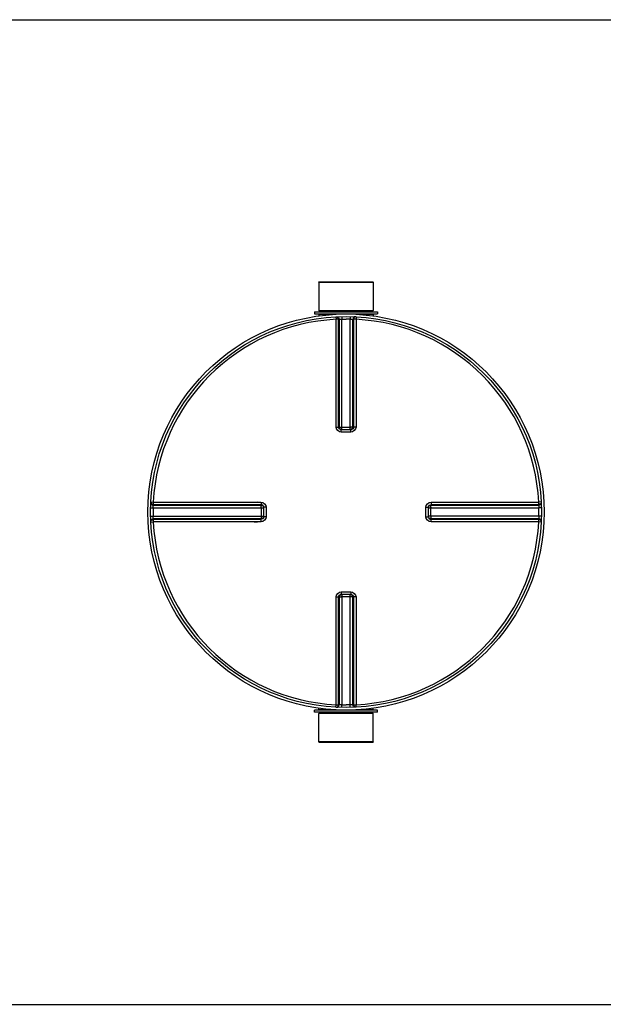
# Model space of a CAD drawing. Header units: millimetres. Extents: x 0 to 297, y 0 to 210.
# Tile 108 of 256: x 158 to 166, y 85 to 99. Entities that reach past the tile are written whole.
import ezdxf

# ---------------------------------------------------------------- set-up
doc = ezdxf.new("R2010")
doc.units = ezdxf.units.MM
doc.header["$LTSCALE"] = 16.335
doc.layers.get('0').update_dxf_attribs({"linetype": 'CONTINUOUS'})
doc.layers.add('01_GLOBAL', color=7, linetype='CONTINUOUS')
doc.layers.add('AXES_REF', color=7, linetype='CONTINUOUS')

msp = doc.modelspace()

# ---------------------------------------------------------------- linework, layer by layer
at = {"color": 7, "linetype": 'Continuous'}
for p, q in [((144.636, 98.833), (173.406, 98.833)), ((161.956, 95.26), (162.694, 95.26)), ((161.956, 95.26), (161.957, 94.875)), ((162.694, 95.26), (162.692, 94.875)), ((161.957, 94.875), (162.692, 94.875)), ((161.957, 94.875), (161.975, 94.857)), ((162.692, 94.875), (162.675, 94.857)), ((161.894, 94.857), (162.755, 94.857)), ((161.894, 94.857), (161.894, 94.829)), ((161.894, 94.829), (162.755, 94.829)), ((161.957, 94.826), (161.957, 94.804)), ((162.692, 94.826), (162.692, 94.804)), ((162.755, 94.857), (162.755, 94.829)), ((162.259, 93.256), (162.256, 93.256)), ((162.259, 93.256), (162.39, 93.256)), ((162.393, 93.256), (162.39, 93.256)), ((161.203, 92.203), (161.203, 92.203)), ((161.203, 92.203), (161.204, 92.2)), ((161.204, 92.2), (161.204, 92.069)), ((163.446, 92.2), (163.446, 92.203)), ((163.446, 92.069), (163.446, 92.2)), ((161.204, 92.069), (161.203, 92.066)), ((161.203, 92.066), (161.203, 92.066)), ((163.446, 92.066), (163.446, 92.069)), ((162.256, 91.013), (162.259, 91.013)), ((162.39, 91.013), (162.259, 91.013)), ((162.39, 91.013), (162.393, 91.013)), ((162.755, 89.439), (161.894, 89.439)), ((161.894, 89.411), (161.894, 89.439)), ((162.755, 89.411), (161.894, 89.411)), ((161.956, 89.009), (161.957, 89.394)), ((161.957, 89.443), (161.957, 89.465)), ((161.957, 89.394), (161.975, 89.411)), ((162.692, 89.394), (161.957, 89.394)), ((162.692, 89.394), (162.675, 89.411)), ((162.692, 89.443), (162.692, 89.465)), ((162.694, 89.009), (162.692, 89.394)), ((162.755, 89.411), (162.755, 89.439)), ((162.694, 89.009), (161.956, 89.009)), ((152.863, 85.435), (173.406, 85.435))]:
    msp.add_line(p, q, dxfattribs=at)
at = {"color": 9, "linetype": 'Continuous'}
for p, q in [((161.957, 94.826), (162.19, 94.826)), ((162.187, 94.791), (162.189, 94.757)), ((162.189, 93.291), (162.189, 94.757)), ((162.224, 93.291), (162.224, 94.756)), ((162.233, 94.757), (162.233, 93.29)), ((162.267, 94.794), (162.268, 94.76)), ((162.268, 93.256), (162.268, 94.76)), ((162.382, 94.794), (162.381, 94.76)), ((162.381, 93.256), (162.381, 94.76)), ((162.416, 93.29), (162.416, 94.757)), ((162.426, 94.756), (162.426, 93.291)), ((162.46, 94.826), (162.692, 94.826)), ((162.463, 94.791), (162.461, 94.757)), ((162.461, 94.757), (162.461, 93.291)), ((162.224, 93.291), (162.233, 93.29)), ((162.259, 93.221), (162.259, 93.256)), ((162.268, 93.289), (162.381, 93.289)), ((162.39, 93.221), (162.39, 93.256)), ((162.416, 93.29), (162.426, 93.291)), ((162.325, 93.221), (162.259, 93.221)), ((162.39, 93.221), (162.325, 93.221)), ((159.665, 92.192), (159.7, 92.191)), ((159.668, 92.272), (159.702, 92.27)), ((159.7, 92.191), (161.204, 92.191)), ((159.702, 92.27), (161.168, 92.27)), ((159.703, 92.236), (161.169, 92.236)), ((159.703, 92.226), (161.169, 92.226)), ((160.401, 92.27), (160.441, 92.27)), ((161.169, 92.226), (161.169, 92.236)), ((161.17, 92.191), (161.17, 92.078)), ((161.238, 92.2), (161.204, 92.2)), ((161.238, 92.2), (161.238, 92.069)), ((163.411, 92.2), (163.446, 92.2)), ((163.411, 92.069), (163.411, 92.2)), ((163.446, 92.191), (164.95, 92.191)), ((163.481, 92.236), (163.48, 92.226)), ((163.48, 92.226), (164.947, 92.226)), ((163.48, 92.078), (163.48, 92.191)), ((163.481, 92.27), (164.947, 92.27)), ((163.481, 92.236), (164.946, 92.236)), ((164.981, 92.272), (164.947, 92.27)), ((164.984, 92.192), (164.95, 92.191)), ((159.665, 92.077), (159.7, 92.078)), ((159.7, 92.078), (161.204, 92.078)), ((161.238, 92.069), (161.204, 92.069)), ((163.411, 92.069), (163.446, 92.069)), ((164.95, 92.078), (163.446, 92.078)), ((164.984, 92.077), (164.95, 92.078)), ((159.668, 91.997), (159.702, 91.999)), ((161.168, 91.999), (159.702, 91.999)), ((161.169, 92.043), (159.703, 92.043)), ((161.169, 92.033), (159.703, 92.033)), ((160.441, 91.999), (160.401, 91.999)), ((160.862, 91.999), (160.785, 91.999)), ((160.985, 91.999), (160.902, 91.999)), ((161.169, 92.033), (161.169, 92.043)), ((164.947, 92.043), (163.48, 92.043)), ((163.48, 92.043), (163.481, 92.033)), ((164.946, 92.033), (163.481, 92.033)), ((164.947, 91.999), (163.481, 91.999)), ((164.981, 91.997), (164.947, 91.999)), ((162.189, 89.512), (162.189, 90.978)), ((162.233, 90.979), (162.224, 90.978)), ((162.224, 89.513), (162.224, 90.978)), ((162.233, 90.979), (162.233, 89.512)), ((162.259, 91.048), (162.259, 91.013)), ((162.259, 91.048), (162.325, 91.048)), ((162.268, 91.013), (162.268, 89.509)), ((162.381, 90.979), (162.268, 90.979)), ((162.325, 91.048), (162.39, 91.048)), ((162.381, 89.509), (162.381, 91.013)), ((162.39, 91.048), (162.39, 91.013)), ((162.426, 90.978), (162.416, 90.979)), ((162.416, 89.512), (162.416, 90.979)), ((162.426, 90.978), (162.426, 89.513)), ((162.461, 90.978), (162.461, 89.512)), ((162.187, 89.478), (162.189, 89.512)), ((162.267, 89.475), (162.268, 89.509)), ((162.382, 89.475), (162.381, 89.509)), ((162.463, 89.478), (162.461, 89.512)), ((162.19, 89.443), (161.957, 89.443)), ((162.692, 89.443), (162.46, 89.443))]:
    msp.add_line(p, q, dxfattribs=at)
for points in [[(159.702, 92.27), (159.762, 92.27), (159.82, 92.27)], [(159.877, 92.27), (159.931, 92.27), (159.985, 92.27), (160.087, 92.27)], [(160.087, 92.27), (160.136, 92.27), (160.183, 92.27), (160.229, 92.27), (160.274, 92.27), (160.317, 92.27), (160.36, 92.27)], [(160.441, 92.27), (160.52, 92.27), (160.559, 92.27), (160.597, 92.27)], [(160.943, 92.27), (160.985, 92.27), (161.028, 92.27), (161.074, 92.27), (161.12, 92.271), (161.168, 92.27)], [(159.985, 91.999), (159.931, 91.999), (159.876, 91.999), (159.82, 91.999)], [(160.359, 91.999), (160.317, 91.999), (160.273, 91.999), (160.229, 91.999), (160.183, 91.999), (160.136, 91.999), (160.087, 91.999), (159.985, 91.999)], [(161.168, 91.999), (161.12, 91.998), (161.073, 91.998), (161.028, 91.999), (160.985, 91.999)]]:
    msp.add_lwpolyline(points, dxfattribs=at)
at = {"color": 7, "linetype": 'Continuous'}
msp.add_circle((162.325, 92.134), 2.66, dxfattribs=at)
at = {"color": 9, "linetype": 'Continuous'}
for centre, radius, start, end in [((162.325, 92.134), 2.626, 92.9675, 177.0325), ((162.36, 92.135), 2.624, 92.7532, 92.9681), ((162.325, 92.136), 2.624, 88.764, 90), ((162.29, 92.135), 2.624, 87.0319, 87.2468), ((162.325, 92.134), 2.626, 2.9675, 87.0325), ((162.261, 93.308), 0.0523, 256.5767, 260.4711), ((162.26, 93.304), 0.0484, 260.4308, 265.2438), ((162.256, 94.472), 1.183, 270.2015, 270.435), ((162.394, 94.472), 1.183, 269.565, 269.7941), ((162.379, 93.301), 0.0464, 283.7408, 289.3622), ((162.38, 93.3), 0.0451, 289.3247, 295.139), ((162.323, 92.134), 2.624, 178.7642, 181.2358), ((162.325, 92.1), 2.625, 177.0319, 177.2468), ((157.726, 92.191), 3.444, 0.0039, 0.1321), ((163.494, 92.199), 0.0484, 170.4308, 175.2438), ((163.491, 92.189), 0.0464, 160.6378, 166.2592), ((163.498, 92.198), 0.0523, 166.5767, 170.4711), ((163.49, 92.19), 0.0451, 154.861, 160.6753), ((166.918, 92.191), 3.438, 179.8698, 179.9962), ((162.325, 92.1), 2.625, 2.7532, 2.9681), ((162.326, 92.134), 2.624, 358.7642, 1.2358), ((157.732, 92.078), 3.438, 359.8698, 359.9962), ((161.159, 92.079), 0.0451, 334.861, 340.6753), ((161.158, 92.08), 0.0464, 340.6378, 346.2592), ((161.16, 92.079), 0.0443, 346.2665, 348.9381), ((161.152, 92.07), 0.052, 352.3076, 355.5619), ((161.149, 92.07), 0.055, 349.0738, 352.3236), ((166.924, 92.078), 3.444, 180.0039, 180.1321), ((162.325, 92.134), 2.626, 182.9675, 267.0325), ((162.325, 92.169), 2.625, 182.7532, 182.9681), ((162.325, 92.134), 2.626, 272.9675, 357.0325), ((162.325, 92.169), 2.625, 357.0319, 357.2468), ((162.27, 90.969), 0.0451, 109.3247, 115.139), ((162.27, 90.968), 0.0464, 103.7408, 109.3622), ((162.256, 89.797), 1.183, 89.565, 89.7941), ((162.394, 89.797), 1.183, 90.2015, 90.435), ((162.389, 90.965), 0.0484, 80.4308, 85.2438), ((162.389, 90.961), 0.0523, 76.5767, 80.4711), ((162.36, 92.134), 2.624, 267.0319, 267.2468), ((162.325, 92.133), 2.624, 268.764, 270), ((162.29, 92.134), 2.624, 272.7532, 272.9681)]:
    msp.add_arc(centre, radius, start, end, dxfattribs=at)
at = {"color": 7, "linetype": 'Continuous'}
for centre, start, end in [((161.954, 94.826), 0, 90), ((162.696, 94.826), 90, 180), ((161.954, 89.443), 270, 360), ((162.696, 89.443), 180, 270)]:
    msp.add_arc(centre, 0.0035, start, end, dxfattribs=at)
at = {"color": 9, "linetype": 'Continuous'}
for points, knots in [([(162.187, 94.791), (162.196, 94.791), (162.215, 94.789), (162.222, 94.767), (162.217, 94.76)], [0, 0, 0, 0, 0.541371, 1, 1, 1, 1]), ([(162.224, 94.756), (162.22, 94.757), (162.21, 94.756), (162.199, 94.757), (162.192, 94.757)], [0, 0, 0, 0, 0.325359, 1, 1, 1, 1]), ([(162.197, 94.791), (162.206, 94.792), (162.225, 94.789), (162.232, 94.767), (162.227, 94.761)], [0, 0, 0, 0, 0.541188, 1, 1, 1, 1]), ([(162.233, 94.757), (162.236, 94.757), (162.246, 94.758), (162.255, 94.759), (162.262, 94.759)], [0, 0, 0, 0, 0.303685, 1, 1, 1, 1]), ([(162.381, 94.76), (162.389, 94.759), (162.391, 94.76), (162.41, 94.757), (162.409, 94.757)], [0, 0, 0, 0, 0.833231, 1, 1, 1, 1]), ([(162.453, 94.791), (162.444, 94.792), (162.425, 94.789), (162.418, 94.767), (162.422, 94.761)], [0, 0, 0, 0, 0.541188, 1, 1, 1, 1]), ([(162.463, 94.791), (162.453, 94.791), (162.435, 94.789), (162.428, 94.767), (162.432, 94.76)], [0, 0, 0, 0, 0.541905, 1, 1, 1, 1]), ([(162.461, 94.757), (162.453, 94.757), (162.451, 94.758), (162.43, 94.756), (162.432, 94.756)], [0, 0, 0, 0, 0.803532, 1, 1, 1, 1]), ([(162.189, 93.291), (162.197, 93.291), (162.199, 93.291), (162.22, 93.291), (162.218, 93.291)], [0, 0, 0, 0, 0.80408, 1, 1, 1, 1]), ([(162.249, 93.257), (162.242, 93.259), (162.227, 93.263), (162.228, 93.28), (162.232, 93.285)], [0, 0, 0, 0, 0.526549, 1, 1, 1, 1]), ([(162.233, 93.29), (162.236, 93.29), (162.245, 93.29), (162.254, 93.289), (162.26, 93.289)], [0, 0, 0, 0, 0.323299, 1, 1, 1, 1]), ([(162.416, 93.29), (162.413, 93.29), (162.404, 93.29), (162.396, 93.289), (162.39, 93.289)], [0, 0, 0, 0, 0.323324, 1, 1, 1, 1]), ([(162.426, 93.291), (162.426, 93.283), (162.425, 93.265), (162.405, 93.26), (162.399, 93.264)], [0, 0, 0, 0, 0.54721, 1, 1, 1, 1]), ([(162.399, 93.259), (162.404, 93.261), (162.415, 93.268), (162.413, 93.281), (162.41, 93.286)], [0, 0, 0, 0, 0.513072, 1, 1, 1, 1]), ([(162.461, 93.291), (162.453, 93.291), (162.451, 93.291), (162.43, 93.291), (162.432, 93.291)], [0, 0, 0, 0, 0.804078, 1, 1, 1, 1]), ([(159.668, 92.262), (159.667, 92.253), (159.67, 92.234), (159.692, 92.228), (159.699, 92.232)], [0, 0, 0, 0, 0.541188, 1, 1, 1, 1]), ([(159.668, 92.272), (159.668, 92.263), (159.67, 92.244), (159.693, 92.238), (159.699, 92.242)], [0, 0, 0, 0, 0.541905, 1, 1, 1, 1]), ([(159.7, 92.191), (159.7, 92.199), (159.699, 92.2), (159.702, 92.22), (159.702, 92.218)], [0, 0, 0, 0, 0.833231, 1, 1, 1, 1]), ([(159.702, 92.27), (159.702, 92.263), (159.702, 92.261), (159.703, 92.239), (159.703, 92.241)], [0, 0, 0, 0, 0.803532, 1, 1, 1, 1]), ([(161.168, 92.27), (161.168, 92.263), (161.168, 92.261), (161.169, 92.239), (161.169, 92.241)], [0, 0, 0, 0, 0.804075, 1, 1, 1, 1]), ([(161.169, 92.236), (161.177, 92.236), (161.194, 92.235), (161.2, 92.214), (161.196, 92.209)], [0, 0, 0, 0, 0.54719, 1, 1, 1, 1]), ([(161.17, 92.199), (161.17, 92.205), (161.17, 92.206), (161.17, 92.221), (161.169, 92.22)], [0, 0, 0, 0, 0.8666, 1, 1, 1, 1]), ([(163.447, 92.211), (163.449, 92.217), (163.453, 92.232), (163.47, 92.231), (163.475, 92.228)], [0, 0, 0, 0, 0.526549, 1, 1, 1, 1]), ([(163.449, 92.209), (163.452, 92.214), (163.458, 92.224), (163.472, 92.223), (163.476, 92.22)], [0, 0, 0, 0, 0.513072, 1, 1, 1, 1]), ([(163.48, 92.199), (163.48, 92.205), (163.479, 92.206), (163.48, 92.221), (163.48, 92.22)], [0, 0, 0, 0, 0.865557, 1, 1, 1, 1]), ([(163.481, 92.27), (163.481, 92.263), (163.482, 92.261), (163.481, 92.239), (163.481, 92.241)], [0, 0, 0, 0, 0.80408, 1, 1, 1, 1]), ([(164.946, 92.236), (164.947, 92.239), (164.947, 92.25), (164.947, 92.26), (164.947, 92.267)], [0, 0, 0, 0, 0.325359, 1, 1, 1, 1]), ([(164.947, 92.226), (164.948, 92.223), (164.949, 92.213), (164.949, 92.204), (164.949, 92.197)], [0, 0, 0, 0, 0.303685, 1, 1, 1, 1]), ([(164.981, 92.272), (164.982, 92.263), (164.979, 92.244), (164.957, 92.237), (164.951, 92.242)], [0, 0, 0, 0, 0.541371, 1, 1, 1, 1]), ([(164.982, 92.262), (164.982, 92.253), (164.98, 92.234), (164.957, 92.228), (164.951, 92.232)], [0, 0, 0, 0, 0.541188, 1, 1, 1, 1]), ([(159.703, 92.043), (159.702, 92.046), (159.701, 92.056), (159.7, 92.065), (159.7, 92.072)], [0, 0, 0, 0, 0.303685, 1, 1, 1, 1]), ([(161.17, 92.07), (161.17, 92.064), (161.17, 92.063), (161.17, 92.048), (161.169, 92.049)], [0, 0, 0, 0, 0.865557, 1, 1, 1, 1]), ([(161.2, 92.06), (161.198, 92.055), (161.191, 92.045), (161.178, 92.046), (161.173, 92.049)], [0, 0, 0, 0, 0.513072, 1, 1, 1, 1]), ([(161.203, 92.06), (161.201, 92.053), (161.198, 92.038), (161.181, 92.039), (161.176, 92.043)], [0, 0, 0, 0, 0.525427, 1, 1, 1, 1]), ([(163.481, 92.033), (163.473, 92.033), (163.455, 92.034), (163.45, 92.055), (163.454, 92.06)], [0, 0, 0, 0, 0.54721, 1, 1, 1, 1]), ([(163.48, 92.07), (163.48, 92.064), (163.479, 92.063), (163.48, 92.048), (163.48, 92.049)], [0, 0, 0, 0, 0.8666, 1, 1, 1, 1]), ([(164.95, 92.078), (164.95, 92.07), (164.951, 92.069), (164.948, 92.049), (164.948, 92.051)], [0, 0, 0, 0, 0.833231, 1, 1, 1, 1]), ([(159.668, 92.007), (159.667, 92.016), (159.67, 92.035), (159.692, 92.041), (159.699, 92.037)], [0, 0, 0, 0, 0.541188, 1, 1, 1, 1]), ([(159.668, 91.997), (159.668, 92.006), (159.67, 92.025), (159.693, 92.031), (159.699, 92.027)], [0, 0, 0, 0, 0.541371, 1, 1, 1, 1]), ([(159.703, 92.033), (159.703, 92.03), (159.703, 92.019), (159.702, 92.009), (159.703, 92.002)], [0, 0, 0, 0, 0.325359, 1, 1, 1, 1]), ([(161.168, 91.999), (161.168, 92.006), (161.168, 92.008), (161.169, 92.03), (161.169, 92.028)], [0, 0, 0, 0, 0.80408, 1, 1, 1, 1]), ([(163.481, 91.999), (163.481, 92.006), (163.482, 92.008), (163.481, 92.03), (163.481, 92.028)], [0, 0, 0, 0, 0.804078, 1, 1, 1, 1]), ([(164.947, 91.999), (164.947, 92.006), (164.948, 92.008), (164.947, 92.03), (164.946, 92.028)], [0, 0, 0, 0, 0.803532, 1, 1, 1, 1]), ([(164.982, 92.007), (164.982, 92.016), (164.98, 92.035), (164.957, 92.041), (164.951, 92.037)], [0, 0, 0, 0, 0.541188, 1, 1, 1, 1]), ([(164.981, 91.997), (164.982, 92.006), (164.979, 92.025), (164.957, 92.031), (164.951, 92.027)], [0, 0, 0, 0, 0.541905, 1, 1, 1, 1]), ([(162.189, 90.978), (162.197, 90.978), (162.199, 90.978), (162.22, 90.978), (162.218, 90.978)], [0, 0, 0, 0, 0.804078, 1, 1, 1, 1]), ([(162.224, 90.978), (162.224, 90.986), (162.225, 91.004), (162.245, 91.009), (162.251, 91.005)], [0, 0, 0, 0, 0.54721, 1, 1, 1, 1]), ([(162.233, 90.979), (162.236, 90.979), (162.245, 90.979), (162.254, 90.979), (162.26, 90.979)], [0, 0, 0, 0, 0.323324, 1, 1, 1, 1]), ([(162.251, 91.01), (162.246, 91.008), (162.235, 91.001), (162.236, 90.988), (162.239, 90.983)], [0, 0, 0, 0, 0.513072, 1, 1, 1, 1]), ([(162.416, 90.979), (162.413, 90.979), (162.404, 90.979), (162.396, 90.979), (162.39, 90.979)], [0, 0, 0, 0, 0.323299, 1, 1, 1, 1]), ([(162.401, 91.012), (162.407, 91.01), (162.422, 91.006), (162.422, 90.989), (162.418, 90.984)], [0, 0, 0, 0, 0.526549, 1, 1, 1, 1]), ([(162.461, 90.978), (162.453, 90.978), (162.451, 90.978), (162.43, 90.978), (162.432, 90.978)], [0, 0, 0, 0, 0.80408, 1, 1, 1, 1]), ([(162.187, 89.478), (162.196, 89.478), (162.215, 89.48), (162.222, 89.502), (162.217, 89.509)], [0, 0, 0, 0, 0.541905, 1, 1, 1, 1]), ([(162.189, 89.512), (162.197, 89.512), (162.199, 89.511), (162.22, 89.513), (162.218, 89.513)], [0, 0, 0, 0, 0.803532, 1, 1, 1, 1]), ([(162.197, 89.478), (162.206, 89.477), (162.225, 89.48), (162.232, 89.502), (162.227, 89.508)], [0, 0, 0, 0, 0.541188, 1, 1, 1, 1]), ([(162.268, 89.509), (162.261, 89.509), (162.259, 89.509), (162.239, 89.512), (162.241, 89.512)], [0, 0, 0, 0, 0.833231, 1, 1, 1, 1]), ([(162.416, 89.512), (162.413, 89.512), (162.404, 89.51), (162.394, 89.51), (162.387, 89.51)], [0, 0, 0, 0, 0.303685, 1, 1, 1, 1]), ([(162.453, 89.478), (162.444, 89.477), (162.425, 89.48), (162.418, 89.502), (162.422, 89.508)], [0, 0, 0, 0, 0.541188, 1, 1, 1, 1]), ([(162.426, 89.513), (162.429, 89.512), (162.44, 89.512), (162.45, 89.512), (162.457, 89.512)], [0, 0, 0, 0, 0.325359, 1, 1, 1, 1]), ([(162.463, 89.478), (162.453, 89.478), (162.435, 89.48), (162.428, 89.502), (162.432, 89.509)], [0, 0, 0, 0, 0.541905, 1, 1, 1, 1])]:
    msp.add_open_spline(points, degree=3, knots=knots, dxfattribs=at)
for points in [[(162.268, 94.76), (162.287, 94.76), (162.306, 94.761), (162.325, 94.76)], [(162.259, 93.221), (162.226, 93.221), (162.189, 93.258), (162.189, 93.291)], [(162.233, 93.29), (162.233, 93.276), (162.247, 93.254), (162.26, 93.259)], [(162.461, 93.291), (162.461, 93.258), (162.423, 93.221), (162.39, 93.221)], [(161.168, 92.27), (161.201, 92.27), (161.238, 92.233), (161.238, 92.2)], [(161.169, 92.226), (161.183, 92.226), (161.206, 92.212), (161.201, 92.199)], [(163.411, 92.2), (163.411, 92.233), (163.448, 92.27), (163.481, 92.27)], [(161.238, 92.069), (161.238, 92.036), (161.201, 91.999), (161.168, 91.999)], [(163.481, 91.999), (163.448, 91.999), (163.411, 92.036), (163.411, 92.069)], [(163.48, 92.043), (163.466, 92.043), (163.444, 92.057), (163.449, 92.07)], [(162.189, 90.978), (162.189, 91.011), (162.226, 91.048), (162.259, 91.048)], [(162.416, 90.979), (162.416, 90.993), (162.402, 91.015), (162.389, 91.01)], [(162.39, 91.048), (162.423, 91.048), (162.461, 91.011), (162.461, 90.978)], [(162.381, 89.509), (162.363, 89.509), (162.344, 89.508), (162.325, 89.509)]]:
    msp.add_open_spline(points, degree=3, dxfattribs=at)
at = {"layer": '01_GLOBAL', "color": 7, "linetype": 'Continuous'}
msp.add_circle((162.325, 92.134), 2.695, dxfattribs=at)
at = {"layer": 'AXES_REF', "color": 7, "linetype": 'Continuous'}
for p, q in [((161.957, 95.267), (162.692, 95.267)), ((161.957, 95.26), (161.957, 95.267)), ((162.692, 95.26), (162.692, 95.267)), ((161.957, 89.009), (161.957, 89.002)), ((161.957, 89.002), (162.692, 89.002)), ((162.692, 89.009), (162.692, 89.002))]:
    msp.add_line(p, q, dxfattribs=at)

doc.saveas('drawing.dxf')
